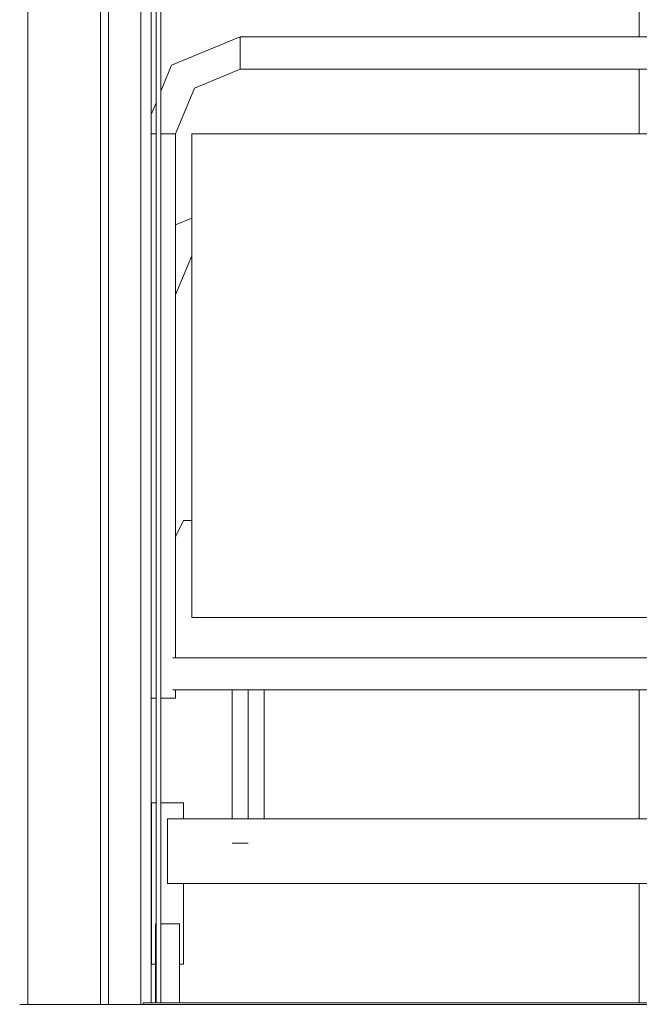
# Model space of a CAD drawing. Header units: millimetres. Extents: x -30280 to 309309, y -17460 to 4378.
# Tile 135 of 256: x 100307 to 101075, y -7786 to -6565. Entities that reach past the tile are written whole.
import ezdxf

# ---------------------------------------------------------------- set-up
doc = ezdxf.new("R2010")
doc.units = ezdxf.units.MM
doc.header["$MEASUREMENT"] = 0
doc.linetypes.add('Wipeout_Contour', pattern=[1000, 0, -1000])
for name, color, linetype, lineweight in [('P1_PLANTA PRIMERA_3_10_ESTR_Fotjats_Pluma_Nº__1', 7, 'Continuous', 5), ('P1_PLANTA PRIMERA_3_12_FAÇ_Façana_Pluma_Nº__7', 7, 'Continuous', 5), ('P1_PLANTA PRIMERA_3_Nuevo_08_E_Envans secs_Pluma_Nº__1', 7, 'Continuous', 5), ('P1_PLANTA PRIMERA_3_Nuevo_08_E_Envans secs_Pluma_Nº__47', 7, 'Continuous', 20), ('P1_PLANTA PRIMERA_3_Nuevo_09_EI_Mobiliari general_Pluma_Nº__1', 7, 'Continuous', 5), ('P1_PLANTA PRIMERA_3_Nuevo_14_PAV_Soft Light Grey 0554_Pluma_Nº__29', 7, 'Continuous', 20)]:
    doc.layers.add(name, color=color, linetype=linetype, lineweight=lineweight)
for name, color, linetype in [('P1_PLANTA PRIMERA_3_12_FAÇ_Façana', 7, 'Continuous'), ('P1_PLANTA PRIMERA_3_Nuevo_08_E_Envans secs', 7, 'Continuous'), ('P1_PLANTA PRIMERA_3_Nuevo_09_EI_Mobiliari general', 7, 'Continuous'), ('P1_PLANTA PRIMERA_3_Nuevo_12_FAÇ_Façana', 7, 'Continuous')]:
    doc.layers.add(name, color=color, linetype=linetype)

msp = doc.modelspace()

# ---------------------------------------------------------------- linework, layer by layer
at = {"layer": 'P1_PLANTA PRIMERA_3_10_ESTR_Fotjats_Pluma_Nº__1', "color": 7, "linetype": 'Continuous', "lineweight": 5, "flags": 128}
msp.add_lwpolyline([(100459.9, -7786.1), (100456.7, -7786.1), (100416.7, -7786.1), (100406.7, -7786.1), (100316.7, -7786.1), (100306.7, -7786.1)], dxfattribs=at)
at = {"layer": 'P1_PLANTA PRIMERA_3_12_FAÇ_Façana_Pluma_Nº__7', "color": 7, "linetype": 'Continuous', "lineweight": 5, "flags": 128}
for points in [[(100316.7, -4436.1), (100316.7, -4486.1), (100316.7, -7786.1)], [(100406.7, -4436.1), (100406.7, -4486.1), (100406.7, -7786.1)]]:
    msp.add_lwpolyline(points, dxfattribs=at)
at = {"layer": 'P1_PLANTA PRIMERA_3_Nuevo_08_E_Envans secs_Pluma_Nº__1', "color": 7, "linetype": 'Continuous', "lineweight": 5, "flags": 128}
for points in [[(100416.7, -4436.1), (100416.7, -4486.1), (100416.7, -7786.1)], [(100456.7, -4436.1), (100456.7, -4486.1), (100456.7, -7786.1)]]:
    msp.add_lwpolyline(points, dxfattribs=at)
at = {"layer": 'P1_PLANTA PRIMERA_3_Nuevo_14_PAV_Soft Light Grey 0554_Pluma_Nº__29', "color": 7, "linetype": 'Continuous', "lineweight": 20}
msp.add_line((100459.9, -7784.1), (100459.9, -7786.1), dxfattribs=at)

# ---------------------------------------------------------------- wipeouts: each hides what was drawn before it
at = {"color": 254, "linetype": 'Wipeout_Contour', "lineweight": 0, "ltscale": 402533.8984}
msp.add_wipeout([(100469.7, -6682.4), (100475.7, -6667.9), (100475.7, -4486.1), (100469.7, -4486.1)], dxfattribs=at).dxf.layer = 'P1_PLANTA PRIMERA_3_12_FAÇ_Façana'
at = {"color": 254, "linetype": 'Wipeout_Contour', "lineweight": 0, "ltscale": 806086.973727}
msp.add_wipeout([(100469.7, -7784.1), (100474.9, -7784.1), (100474.9, -7736.1), (100469.9, -7736.1), (100469.9, -7536.1), (100475.7, -7536.1), (100475.7, -7406.1), (100469.7, -7406.1)], dxfattribs=at).dxf.layer = 'P1_PLANTA PRIMERA_3_12_FAÇ_Façana'
at = {"color": 254, "linetype": 'Wipeout_Contour', "lineweight": 0, "ltscale": 402979.51301}
msp.add_wipeout([(100499.9, -6906.1), (100519.9, -6857.8), (100519.9, -6848.5), (100499.9, -6896.8)], dxfattribs=at).dxf.layer = 'P1_PLANTA PRIMERA_3_Nuevo_09_EI_Mobiliari general'
at = {"color": 254, "linetype": 'Wipeout_Contour', "lineweight": 0, "ltscale": 404836.038206}
msp.add_wipeout([(101383.1, -7356.1), (100496.6, -7356.1), (100496.6, -7396.1), (101383.1, -7396.1)], dxfattribs=at).dxf.layer = 'P1_PLANTA PRIMERA_3_Nuevo_09_EI_Mobiliari general'
at = {"color": 254, "linetype": 'Wipeout_Contour', "lineweight": 0, "ltscale": 404901.148807}
msp.add_wipeout([(100489.9, -7636.1), (101389.9, -7636.1), (101389.9, -7556.1), (100489.9, -7556.1)], dxfattribs=at).dxf.layer = 'P1_PLANTA PRIMERA_3_Nuevo_09_EI_Mobiliari general'

# ---------------------------------------------------------------- next in the draw order: linework, layer by layer
at = {"layer": 'P1_PLANTA PRIMERA_3_Nuevo_09_EI_Mobiliari general_Pluma_Nº__1', "color": 7, "linetype": 'Continuous', "lineweight": 5}
for p, q in [((100589.9, -7586.1), (100569.9, -7586.1)), ((100474.9, -7776.5), (100474.9, -7751.5)), ((100474.9, -7784.1), (100474.9, -7776.5))]:
    msp.add_line(p, q, dxfattribs=at)

# ---------------------------------------------------------------- next in the draw order: wipeouts: each hides what was drawn before it
at = {"color": 254, "linetype": 'Wipeout_Contour', "lineweight": 0, "ltscale": 402890.975761}
msp.add_wipeout([(100473.7, -6706.1), (100473.7, -7406.1), (100475.7, -7406.1), (100475.7, -6706.1)], dxfattribs=at).dxf.layer = 'P1_PLANTA PRIMERA_3_Nuevo_09_EI_Mobiliari general'
at = {"color": 254, "linetype": 'Wipeout_Contour', "lineweight": 0, "ltscale": 503722.174468}
msp.add_wipeout([(100499.9, -6896.8), (100519.9, -6848.5), (100519.9, -6846.1), (100513.5, -6839.7), (100499.9, -6872.7)], dxfattribs=at).dxf.layer = 'P1_PLANTA PRIMERA_3_Nuevo_09_EI_Mobiliari general'
at = {"color": 254, "linetype": 'Wipeout_Contour', "lineweight": 0, "ltscale": 403509.211045}
msp.add_wipeout([(100609.9, -7396.1), (100589.9, -7396.1), (100589.9, -7556.1), (100609.9, -7556.1)], dxfattribs=at).dxf.layer = 'P1_PLANTA PRIMERA_3_Nuevo_09_EI_Mobiliari general'
at = {"color": 254, "linetype": 'Wipeout_Contour', "lineweight": 0, "ltscale": 503825.861768}
msp.add_wipeout([(100473.7, -7736.1), (100474.9, -7736.1), (100474.9, -7686.1), (100475.7, -7536.1), (100473.7, -7536.1)], dxfattribs=at).dxf.layer = 'P1_PLANTA PRIMERA_3_Nuevo_09_EI_Mobiliari general'
at = {"color": 254, "linetype": 'Wipeout_Contour', "lineweight": 0, "ltscale": 403163.325789}
msp.add_wipeout([(100506, -7536.1), (100506, -7556.1), (100509.9, -7556.1), (100509.9, -7536.1)], dxfattribs=at).dxf.layer = 'P1_PLANTA PRIMERA_3_Nuevo_09_EI_Mobiliari general'
at = {"color": 254, "linetype": 'Wipeout_Contour', "lineweight": 0, "ltscale": 403205.68621}
msp.add_wipeout([(100506, -7736.1), (100509.9, -7736.1), (100509.9, -7636.1), (100506, -7636.1)], dxfattribs=at).dxf.layer = 'P1_PLANTA PRIMERA_3_Nuevo_09_EI_Mobiliari general'
at = {"color": 254, "linetype": 'Wipeout_Contour', "lineweight": 0, "ltscale": 403175.993546}
msp.add_wipeout([(100481.7, -7784.1), (100504.9, -7784.1), (100504.9, -7776.5), (100481.7, -7776.5)], dxfattribs=at).dxf.layer = 'P1_PLANTA PRIMERA_3_Nuevo_09_EI_Mobiliari general'

# ---------------------------------------------------------------- next in the draw order: linework, layer by layer
at = {"layer": 'P1_PLANTA PRIMERA_3_Nuevo_14_PAV_Soft Light Grey 0554_Pluma_Nº__29', "color": 7, "linetype": 'Continuous', "lineweight": 20, "flags": 128}
msp.add_lwpolyline([(100481.7, -7784.1), (100475.7, -7784.1), (100469.7, -7784.1), (100459.9, -7784.1)], dxfattribs=at)

# ---------------------------------------------------------------- next in the draw order: wipeouts: each hides what was drawn before it
at = {"color": 254, "linetype": 'Wipeout_Contour', "lineweight": 0, "ltscale": 404476.613552}
msp.add_wipeout([(101074.9, -7396.1), (100609.9, -7396.1), (100609.9, -7556.1), (101074.9, -7556.1)], dxfattribs=at).dxf.layer = 'P1_PLANTA PRIMERA_3_Nuevo_08_E_Envans secs'
at = {"color": 254, "linetype": 'Wipeout_Contour', "lineweight": 0, "ltscale": 402879.005295}
msp.add_wipeout([(100473.7, -6706.1), (100469.7, -6706.1), (100469.7, -7406.1), (100473.7, -7406.1)], dxfattribs=at).dxf.layer = 'P1_PLANTA PRIMERA_3_Nuevo_09_EI_Mobiliari general'
at = {"color": 254, "linetype": 'Wipeout_Contour', "lineweight": 0, "ltscale": 302250.292872}
msp.add_wipeout([(100513.5, -6839.7), (100519.9, -6846.1), (100519.9, -6837.1)], dxfattribs=at).dxf.layer = 'P1_PLANTA PRIMERA_3_Nuevo_09_EI_Mobiliari general'
at = {"color": 254, "linetype": 'Wipeout_Contour', "lineweight": 0, "ltscale": 403429.431143}
msp.add_wipeout([(100569.9, -7396.1), (100569.9, -7556.1), (100589.9, -7556.1), (100589.9, -7396.1)], dxfattribs=at).dxf.layer = 'P1_PLANTA PRIMERA_3_Nuevo_09_EI_Mobiliari general'
at = {"color": 254, "linetype": 'Wipeout_Contour', "lineweight": 0, "ltscale": 403046.328417}
msp.add_wipeout([(100473.7, -7736.1), (100473.7, -7536.1), (100469.9, -7536.1), (100469.9, -7736.1)], dxfattribs=at).dxf.layer = 'P1_PLANTA PRIMERA_3_Nuevo_09_EI_Mobiliari general'
at = {"color": 254, "linetype": 'Wipeout_Contour', "lineweight": 0, "ltscale": 403135.764039}
msp.add_wipeout([(100496, -7556.1), (100506, -7556.1), (100506, -7536.1), (100496, -7536.1)], dxfattribs=at).dxf.layer = 'P1_PLANTA PRIMERA_3_Nuevo_09_EI_Mobiliari general'
at = {"color": 254, "linetype": 'Wipeout_Contour', "lineweight": 0, "ltscale": 604774.021612}
msp.add_wipeout([(100506, -7636.1), (100496, -7636.1), (100496, -7686.1), (100504.9, -7686.1), (100504.9, -7736.1), (100506, -7736.1)], dxfattribs=at).dxf.layer = 'P1_PLANTA PRIMERA_3_Nuevo_09_EI_Mobiliari general'
at = {"color": 254, "linetype": 'Wipeout_Contour', "lineweight": 0, "ltscale": 403170.976679}
msp.add_wipeout([(100504.9, -7751.5), (100481.7, -7751.5), (100481.7, -7776.5), (100504.9, -7776.5)], dxfattribs=at).dxf.layer = 'P1_PLANTA PRIMERA_3_Nuevo_09_EI_Mobiliari general'

# ---------------------------------------------------------------- next in the draw order: linework, layer by layer
at = {"layer": 'P1_PLANTA PRIMERA_3_Nuevo_08_E_Envans secs_Pluma_Nº__47', "color": 7, "linetype": 'Continuous', "lineweight": 20}
msp.add_line((101074.9, -7556.1), (101074.9, -7396.1), dxfattribs=at)
at = {"layer": 'P1_PLANTA PRIMERA_3_Nuevo_09_EI_Mobiliari general_Pluma_Nº__1', "color": 7, "linetype": 'Continuous', "lineweight": 5}
for p, q in [((100589.9, -7556.1), (100589.9, -7396.1)), ((100609.9, -7556.1), (100609.9, -7396.1)), ((100473.7, -7406.1), (100469.7, -7406.1)), ((100473.7, -7536.1), (100469.9, -7536.1)), ((100469.9, -7736.1), (100469.9, -7536.1)), ((100474.9, -7695.6), (100474.9, -7686.1)), ((100474.9, -7720.6), (100474.9, -7695.6)), ((100474.9, -7751.5), (100474.9, -7720.6)), ((100473.7, -7736.1), (100469.9, -7736.1)), ((100474.9, -7736.1), (100473.7, -7736.1))]:
    msp.add_line(p, q, dxfattribs=at)

# ---------------------------------------------------------------- next in the draw order: wipeouts: each hides what was drawn before it
at = {"color": 254, "linetype": 'Wipeout_Contour', "lineweight": 0, "ltscale": 402950.361168}
msp.add_wipeout([(100504.8, -6831), (100499.9, -6842.8), (100499.9, -6872.7), (100513.5, -6839.7)], dxfattribs=at).dxf.layer = 'P1_PLANTA PRIMERA_3_Nuevo_09_EI_Mobiliari general'
at = {"color": 254, "linetype": 'Wipeout_Contour', "lineweight": 0, "ltscale": 806228.352568}
msp.add_wipeout([(100483.7, -7536.1), (100483.7, -7686.1), (100496, -7686.1), (100496, -7636.1), (100489.9, -7636.1), (100489.9, -7556.1), (100496, -7556.1), (100496, -7536.1)], dxfattribs=at).dxf.layer = 'P1_PLANTA PRIMERA_3_Nuevo_09_EI_Mobiliari general'
at = {"color": 254, "linetype": 'Wipeout_Contour', "lineweight": 0, "ltscale": 403162.381578}
msp.add_wipeout([(100504.9, -7720.6), (100481.7, -7720.6), (100481.7, -7751.5), (100504.9, -7751.5)], dxfattribs=at).dxf.layer = 'P1_PLANTA PRIMERA_3_Nuevo_09_EI_Mobiliari general'

# ---------------------------------------------------------------- next in the draw order: wipeouts: each hides what was drawn before it
at = {"color": 254, "linetype": 'Wipeout_Contour', "lineweight": 0, "ltscale": 402985.451013}
msp.add_wipeout([(100504.8, -6831), (100513.5, -6839.7), (100519.9, -6837.1), (100519.9, -6824.7)], dxfattribs=at).dxf.layer = 'P1_PLANTA PRIMERA_3_Nuevo_09_EI_Mobiliari general'
at = {"color": 254, "linetype": 'Wipeout_Contour', "lineweight": 0, "ltscale": 403082.179623}
msp.add_wipeout([(100481.7, -7536.1), (100481.7, -7686.1), (100483.7, -7686.1), (100483.7, -7536.1)], dxfattribs=at).dxf.layer = 'P1_PLANTA PRIMERA_3_Nuevo_09_EI_Mobiliari general'
at = {"color": 254, "linetype": 'Wipeout_Contour', "lineweight": 0, "ltscale": 403153.814038}
msp.add_wipeout([(100504.9, -7695.6), (100481.7, -7695.6), (100481.7, -7720.6), (100504.9, -7720.6)], dxfattribs=at).dxf.layer = 'P1_PLANTA PRIMERA_3_Nuevo_09_EI_Mobiliari general'

# ---------------------------------------------------------------- next in the draw order: wipeouts: each hides what was drawn before it
at = {"color": 254, "linetype": 'Wipeout_Contour', "lineweight": 0, "ltscale": 302201.103641}
msp.add_wipeout([(100499.9, -6826.1), (100499.9, -6842.8), (100504.8, -6831)], dxfattribs=at).dxf.layer = 'P1_PLANTA PRIMERA_3_Nuevo_09_EI_Mobiliari general'
at = {"color": 254, "linetype": 'Wipeout_Contour', "lineweight": 0, "ltscale": 403148.532777}
msp.add_wipeout([(100504.9, -7686.1), (100481.7, -7686.1), (100481.7, -7695.6), (100504.9, -7695.6)], dxfattribs=at).dxf.layer = 'P1_PLANTA PRIMERA_3_Nuevo_09_EI_Mobiliari general'

# ---------------------------------------------------------------- next in the draw order: linework, layer by layer
at = {"layer": 'P1_PLANTA PRIMERA_3_Nuevo_09_EI_Mobiliari general_Pluma_Nº__1', "color": 7, "linetype": 'Continuous', "lineweight": 5}
msp.add_line((100474.9, -7686.1), (100475.7, -7686.1), dxfattribs=at)

# ---------------------------------------------------------------- next in the draw order: wipeouts: each hides what was drawn before it
at = {"color": 254, "linetype": 'Wipeout_Contour', "lineweight": 0, "ltscale": 605952.772296}
msp.add_wipeout([(100504.9, -7784.1), (101074.9, -7784.1), (101074.9, -7636.1), (100509.9, -7636.1), (100509.9, -7736.1), (100504.9, -7736.1)], dxfattribs=at).dxf.layer = 'P1_PLANTA PRIMERA_3_Nuevo_08_E_Envans secs'
at = {"color": 254, "linetype": 'Wipeout_Contour', "lineweight": 0, "ltscale": 503701.425277}
msp.add_wipeout([(100499.9, -6826.1), (100504.8, -6831), (100519.9, -6824.7), (100519.9, -6814.7), (100499.9, -6823)], dxfattribs=at).dxf.layer = 'P1_PLANTA PRIMERA_3_Nuevo_09_EI_Mobiliari general'

# ---------------------------------------------------------------- next in the draw order: linework, layer by layer
at = {"layer": 'P1_PLANTA PRIMERA_3_Nuevo_08_E_Envans secs_Pluma_Nº__47', "color": 7, "linetype": 'Continuous', "lineweight": 20}
msp.add_line((101074.9, -7784.1), (101074.9, -7636.1), dxfattribs=at)
at = {"layer": 'P1_PLANTA PRIMERA_3_Nuevo_09_EI_Mobiliari general_Pluma_Nº__1', "color": 7, "linetype": 'Continuous', "lineweight": 5}
for p, q in [((100489.9, -7636.1), (101389.9, -7636.1)), ((100509.9, -7736.1), (100509.9, -7636.1)), ((100481.7, -7686.1), (100504.9, -7686.1)), ((100504.9, -7695.6), (100504.9, -7686.1)), ((100504.9, -7720.6), (100504.9, -7695.6)), ((100504.9, -7751.5), (100504.9, -7720.6)), ((100506, -7736.1), (100504.9, -7736.1)), ((100509.9, -7736.1), (100506, -7736.1)), ((100504.9, -7776.5), (100504.9, -7751.5)), ((100504.9, -7784.1), (100504.9, -7776.5))]:
    msp.add_line(p, q, dxfattribs=at)
at = {"layer": 'P1_PLANTA PRIMERA_3_Nuevo_14_PAV_Soft Light Grey 0554_Pluma_Nº__29', "color": 7, "linetype": 'Continuous', "lineweight": 20}
for p, q in [((104107.9, -7786.1), (100459.9, -7786.1)), ((104107.9, -7784.1), (100481.7, -7784.1))]:
    msp.add_line(p, q, dxfattribs=at)

# ---------------------------------------------------------------- next in the draw order: wipeouts: each hides what was drawn before it
at = {"color": 254, "linetype": 'Wipeout_Contour', "lineweight": 0, "ltscale": 402963.095915}
msp.add_wipeout([(100499.9, -6819.2), (100499.9, -6823), (100519.9, -6814.7), (100519.9, -6810.9)], dxfattribs=at).dxf.layer = 'P1_PLANTA PRIMERA_3_Nuevo_09_EI_Mobiliari general'

# ---------------------------------------------------------------- next in the draw order: wipeouts: each hides what was drawn before it
at = {"color": 254, "linetype": 'Wipeout_Contour', "lineweight": 0, "ltscale": 806057.912695}
msp.add_wipeout([(100499.9, -6706.1), (100496, -6706.1), (100496, -7406.1), (100499.9, -7406.1), (100499.9, -7396.1), (100496.6, -7396.1), (100496.6, -7356.1), (100499.9, -7356.1)], dxfattribs=at).dxf.layer = 'P1_PLANTA PRIMERA_3_Nuevo_09_EI_Mobiliari general'

# ---------------------------------------------------------------- next in the draw order: wipeouts: each hides what was drawn before it
at = {"color": 254, "linetype": 'Wipeout_Contour', "lineweight": 0, "ltscale": 402956.268391}
msp.add_wipeout([(100496, -7406.1), (100496, -6706.1), (100486, -6706.1), (100486, -7406.1)], dxfattribs=at).dxf.layer = 'P1_PLANTA PRIMERA_3_Nuevo_09_EI_Mobiliari general'

# ---------------------------------------------------------------- next in the draw order: wipeouts: each hides what was drawn before it
at = {"color": 254, "linetype": 'Wipeout_Contour', "lineweight": 0, "ltscale": 402925.945689}
msp.add_wipeout([(100523.3, -6649.5), (100520.6, -6646.8), (100496, -6706.1), (100499.9, -6706.1)], dxfattribs=at).dxf.layer = 'P1_PLANTA PRIMERA_3_Nuevo_09_EI_Mobiliari general'
at = {"color": 254, "linetype": 'Wipeout_Contour', "lineweight": 0, "ltscale": 402927.606673}
msp.add_wipeout([(100486, -6706.1), (100481.7, -6706.1), (100481.7, -7406.1), (100486, -7406.1)], dxfattribs=at).dxf.layer = 'P1_PLANTA PRIMERA_3_Nuevo_09_EI_Mobiliari general'

# ---------------------------------------------------------------- next in the draw order: wipeouts: each hides what was drawn before it
at = {"color": 254, "linetype": 'Wipeout_Contour', "lineweight": 0, "ltscale": 806343.32274}
msp.add_wipeout([(100481.7, -7406.1), (100481.7, -7536.1), (100509.9, -7536.1), (100509.9, -7556.1), (100569.9, -7556.1), (100569.9, -7396.1), (100499.9, -7396.1), (100499.9, -7406.1)], dxfattribs=at).dxf.layer = 'P1_PLANTA PRIMERA_3_Nuevo_08_E_Envans secs'
at = {"color": 254, "linetype": 'Wipeout_Contour', "lineweight": 0, "ltscale": 403078.565322}
msp.add_wipeout([(100579.9, -6626.1), (100579.9, -6622.2), (100520.6, -6646.8), (100523.3, -6649.5)], dxfattribs=at).dxf.layer = 'P1_PLANTA PRIMERA_3_Nuevo_09_EI_Mobiliari general'
at = {"color": 254, "linetype": 'Wipeout_Contour', "lineweight": 0, "ltscale": 302094.88342}
msp.add_wipeout([(100473.7, -6706.1), (100475.7, -6706.1), (100475.7, -6701.2)], dxfattribs=at).dxf.layer = 'P1_PLANTA PRIMERA_3_Nuevo_09_EI_Mobiliari general'

# ---------------------------------------------------------------- next in the draw order: linework, layer by layer
at = {"layer": 'P1_PLANTA PRIMERA_3_Nuevo_09_EI_Mobiliari general_Pluma_Nº__1', "color": 7, "linetype": 'Continuous', "lineweight": 5}
for p, q in [((100496.6, -7396.1), (101383.1, -7396.1)), ((100499.9, -7406.1), (100499.9, -7396.1)), ((100569.9, -7556.1), (100569.9, -7396.1)), ((100475.7, -7406.1), (100473.7, -7406.1)), ((100486, -7406.1), (100481.7, -7406.1)), ((100496, -7406.1), (100486, -7406.1)), ((100499.9, -7406.1), (100496, -7406.1)), ((100475.7, -7536.1), (100473.7, -7536.1)), ((100483.7, -7536.1), (100481.7, -7536.1)), ((100496, -7536.1), (100483.7, -7536.1)), ((100506, -7536.1), (100496, -7536.1)), ((100509.9, -7536.1), (100506, -7536.1)), ((100509.9, -7556.1), (100509.9, -7536.1)), ((100489.9, -7636.1), (100489.9, -7556.1)), ((100489.9, -7556.1), (101389.9, -7556.1))]:
    msp.add_line(p, q, dxfattribs=at)

# ---------------------------------------------------------------- next in the draw order: wipeouts: each hides what was drawn before it
at = {"color": 254, "linetype": 'Wipeout_Contour', "lineweight": 0, "ltscale": 402901.721876}
msp.add_wipeout([(100520.6, -6646.8), (100513.5, -6639.7), (100486, -6706.1), (100496, -6706.1)], dxfattribs=at).dxf.layer = 'P1_PLANTA PRIMERA_3_Nuevo_09_EI_Mobiliari general'

# ---------------------------------------------------------------- next in the draw order: wipeouts: each hides what was drawn before it
at = {"color": 254, "linetype": 'Wipeout_Contour', "lineweight": 0, "ltscale": 403067.204566}
msp.add_wipeout([(100579.9, -6622.2), (100579.9, -6612.2), (100513.5, -6639.7), (100520.6, -6646.8)], dxfattribs=at).dxf.layer = 'P1_PLANTA PRIMERA_3_Nuevo_09_EI_Mobiliari general'
at = {"color": 254, "linetype": 'Wipeout_Contour', "lineweight": 0, "ltscale": 404732.627349}
msp.add_wipeout([(100519.9, -7306.1), (101359.9, -7306.1), (101359.9, -6706.1), (100519.9, -6706.1)], dxfattribs=at).dxf.layer = 'P1_PLANTA PRIMERA_3_Nuevo_09_EI_Mobiliari general'

# ---------------------------------------------------------------- next in the draw order: wipeouts: each hides what was drawn before it
at = {"color": 254, "linetype": 'Wipeout_Contour', "lineweight": 0, "ltscale": 503575.229077}
msp.add_wipeout([(100481.7, -6706.1), (100486, -6706.1), (100513.5, -6639.7), (100504.8, -6631), (100481.7, -6686.7)], dxfattribs=at).dxf.layer = 'P1_PLANTA PRIMERA_3_Nuevo_09_EI_Mobiliari general'
at = {"color": 254, "linetype": 'Wipeout_Contour', "lineweight": 0, "ltscale": 1011997.733698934}
msp.add_wipeout([(100509.9, -7186.1), (100499.9, -7206.1), (100499.9, -7356.1), (101379.9, -7356.1), (101379.9, -7206.1), (101369.9, -7186.1), (101359.9, -7186.1), (101359.9, -7306.1), (100519.9, -7306.1), (100519.9, -7186.1)], dxfattribs=at).dxf.layer = 'P1_PLANTA PRIMERA_3_Nuevo_09_EI_Mobiliari general'

# ---------------------------------------------------------------- next in the draw order: linework, layer by layer
at = {"layer": 'P1_PLANTA PRIMERA_3_Nuevo_09_EI_Mobiliari general_Pluma_Nº__1', "color": 7, "linetype": 'Continuous', "lineweight": 5}
for p, q in [((100519.9, -7306.1), (101359.9, -7306.1)), ((100496.6, -7356.1), (101383.1, -7356.1))]:
    msp.add_line(p, q, dxfattribs=at)

# ---------------------------------------------------------------- next in the draw order: wipeouts: each hides what was drawn before it
at = {"color": 254, "linetype": 'Wipeout_Contour', "lineweight": 0, "ltscale": 503791.120105}
msp.add_wipeout([(100519.9, -6857.8), (100499.9, -6906.1), (100499.9, -7206.1), (100509.9, -7186.1), (100519.9, -7186.1)], dxfattribs=at).dxf.layer = 'P1_PLANTA PRIMERA_3_Nuevo_08_E_Envans secs'
at = {"color": 254, "linetype": 'Wipeout_Contour', "lineweight": 0, "ltscale": 403048.909485}
msp.add_wipeout([(100579.9, -6612.2), (100579.9, -6599.9), (100504.8, -6631), (100513.5, -6639.7)], dxfattribs=at).dxf.layer = 'P1_PLANTA PRIMERA_3_Nuevo_09_EI_Mobiliari general'
at = {"color": 254, "linetype": 'Wipeout_Contour', "lineweight": 0, "ltscale": 503478.816626}
msp.add_wipeout([(100469.7, -6691.6), (100469.7, -6706.1), (100473.7, -6706.1), (100475.7, -6701.2), (100475.7, -6677.1)], dxfattribs=at).dxf.layer = 'P1_PLANTA PRIMERA_3_Nuevo_09_EI_Mobiliari general'

# ---------------------------------------------------------------- next in the draw order: linework, layer by layer
at = {"layer": 'P1_PLANTA PRIMERA_3_Nuevo_09_EI_Mobiliari general_Pluma_Nº__1', "color": 7, "linetype": 'Continuous', "lineweight": 5}
for p, q in [((100473.7, -6706.1), (100469.7, -6706.1)), ((100475.7, -6706.1), (100473.7, -6706.1)), ((100486, -6706.1), (100481.7, -6706.1)), ((100499.9, -6906.1), (100519.9, -6857.8)), ((100499.9, -7206.1), (100509.9, -7186.1)), ((100509.9, -7186.1), (100519.9, -7186.1))]:
    msp.add_line(p, q, dxfattribs=at)

# ---------------------------------------------------------------- next in the draw order: wipeouts: each hides what was drawn before it
at = {"color": 254, "linetype": 'Wipeout_Contour', "lineweight": 0, "ltscale": 402845.591816}
msp.add_wipeout([(100497.7, -6623.9), (100481.7, -6662.6), (100481.7, -6686.7), (100504.8, -6631)], dxfattribs=at).dxf.layer = 'P1_PLANTA PRIMERA_3_Nuevo_09_EI_Mobiliari general'

# ---------------------------------------------------------------- next in the draw order: wipeouts: each hides what was drawn before it
at = {"color": 254, "linetype": 'Wipeout_Contour', "lineweight": 0, "ltscale": 403030.65596}
msp.add_wipeout([(100579.9, -6599.9), (100579.9, -6589.9), (100497.7, -6623.9), (100504.8, -6631)], dxfattribs=at).dxf.layer = 'P1_PLANTA PRIMERA_3_Nuevo_09_EI_Mobiliari general'

# ---------------------------------------------------------------- next in the draw order: wipeouts: each hides what was drawn before it
at = {"color": 254, "linetype": 'Wipeout_Contour', "lineweight": 0, "ltscale": 402832.858565}
msp.add_wipeout([(100495, -6621.2), (100481.7, -6653.4), (100481.7, -6662.6), (100497.7, -6623.9)], dxfattribs=at).dxf.layer = 'P1_PLANTA PRIMERA_3_Nuevo_09_EI_Mobiliari general'

# ---------------------------------------------------------------- next in the draw order: wipeouts: each hides what was drawn before it
at = {"color": 254, "linetype": 'Wipeout_Contour', "lineweight": 0, "ltscale": 403019.409718}
msp.add_wipeout([(100579.9, -6589.9), (100579.9, -6586.1), (100495, -6621.2), (100497.7, -6623.9)], dxfattribs=at).dxf.layer = 'P1_PLANTA PRIMERA_3_Nuevo_09_EI_Mobiliari general'
at = {"color": 254, "linetype": 'Wipeout_Contour', "lineweight": 0, "ltscale": 402777.908587}
msp.add_wipeout([(100475.7, -6667.9), (100469.7, -6682.4), (100469.7, -6691.6), (100475.7, -6677.1)], dxfattribs=at).dxf.layer = 'P1_PLANTA PRIMERA_3_Nuevo_09_EI_Mobiliari general'

# ---------------------------------------------------------------- next in the draw order: linework, layer by layer
at = {"layer": 'P1_PLANTA PRIMERA_3_Nuevo_08_E_Envans secs_Pluma_Nº__1', "color": 7, "linetype": 'Continuous', "lineweight": 5}
msp.add_line((100469.7, -4486.1), (100469.7, -7784.1), dxfattribs=at)
at = {"layer": 'P1_PLANTA PRIMERA_3_Nuevo_09_EI_Mobiliari general_Pluma_Nº__1', "color": 7, "linetype": 'Continuous', "lineweight": 5}
msp.add_line((100469.7, -6682.4), (100475.7, -6667.9), dxfattribs=at)

# ---------------------------------------------------------------- next in the draw order: wipeouts: each hides what was drawn before it
at = {"color": 254, "linetype": 'Wipeout_Contour', "lineweight": 0, "ltscale": 404627.944491}
msp.add_wipeout([(100579.9, -6626.1), (101299.9, -6626.1), (101299.9, -6622.2), (100579.9, -6622.2)], dxfattribs=at).dxf.layer = 'P1_PLANTA PRIMERA_3_Nuevo_09_EI_Mobiliari general'

# ---------------------------------------------------------------- next in the draw order: wipeouts: each hides what was drawn before it
at = {"color": 254, "linetype": 'Wipeout_Contour', "lineweight": 0, "ltscale": 404626.135906}
msp.add_wipeout([(100579.9, -6622.2), (101299.9, -6622.2), (101299.9, -6612.2), (100579.9, -6612.2)], dxfattribs=at).dxf.layer = 'P1_PLANTA PRIMERA_3_Nuevo_09_EI_Mobiliari general'

# ---------------------------------------------------------------- next in the draw order: wipeouts: each hides what was drawn before it
at = {"color": 254, "linetype": 'Wipeout_Contour', "lineweight": 0, "ltscale": 404623.213109}
msp.add_wipeout([(100579.9, -6612.2), (101299.9, -6612.2), (101299.9, -6599.9), (100579.9, -6599.9)], dxfattribs=at).dxf.layer = 'P1_PLANTA PRIMERA_3_Nuevo_09_EI_Mobiliari general'
at = {"color": 254, "linetype": 'Wipeout_Contour', "lineweight": 0, "ltscale": 507242.174958}
msp.add_wipeout([(101074.9, -6626.1), (101074.9, -6706.1), (101348.9, -6706.1), (101348.9, -6646.4), (101299.9, -6626.1)], dxfattribs=at).dxf.layer = 'P1_PLANTA PRIMERA_3_Nuevo_12_FAÇ_Façana'

# ---------------------------------------------------------------- next in the draw order: wipeouts: each hides what was drawn before it
at = {"color": 254, "linetype": 'Wipeout_Contour', "lineweight": 0, "ltscale": 404620.294712}
msp.add_wipeout([(100579.9, -6599.9), (101299.9, -6599.9), (101299.9, -6589.9), (100579.9, -6589.9)], dxfattribs=at).dxf.layer = 'P1_PLANTA PRIMERA_3_Nuevo_09_EI_Mobiliari general'

# ---------------------------------------------------------------- next in the draw order: wipeouts: each hides what was drawn before it
at = {"color": 254, "linetype": 'Wipeout_Contour', "lineweight": 0, "ltscale": 404618.493241}
msp.add_wipeout([(100579.9, -6589.9), (101299.9, -6589.9), (101299.9, -6586.1), (100579.9, -6586.1)], dxfattribs=at).dxf.layer = 'P1_PLANTA PRIMERA_3_Nuevo_09_EI_Mobiliari general'

# ---------------------------------------------------------------- next in the draw order: wipeouts: each hides what was drawn before it
at = {"color": 254, "linetype": 'Wipeout_Contour', "lineweight": 0, "ltscale": 605339.206918}
msp.add_wipeout([(100481.7, -6653.4), (100495, -6621.2), (100579.9, -6586.1), (101074.9, -6586.1), (101074.9, -5339.1), (100481.7, -5339.1)], dxfattribs=at).dxf.layer = 'P1_PLANTA PRIMERA_3_Nuevo_08_E_Envans secs'

# ---------------------------------------------------------------- next in the draw order: linework, layer by layer
at = {"layer": 'P1_PLANTA PRIMERA_3_Nuevo_08_E_Envans secs_Pluma_Nº__1', "color": 7, "linetype": 'Continuous', "lineweight": 5}
for p, q in [((100475.7, -4486.1), (100475.7, -7784.1)), ((100481.7, -5339.1), (100481.7, -7784.1))]:
    msp.add_line(p, q, dxfattribs=at)
at = {"layer": 'P1_PLANTA PRIMERA_3_Nuevo_08_E_Envans secs_Pluma_Nº__47', "color": 7, "linetype": 'Continuous', "lineweight": 20}
msp.add_line((101074.9, -6586.1), (101074.9, -5339.1), dxfattribs=at)
at = {"layer": 'P1_PLANTA PRIMERA_3_Nuevo_09_EI_Mobiliari general_Pluma_Nº__1', "color": 7, "linetype": 'Continuous', "lineweight": 5}
for p, q in [((100579.9, -6589.9), (100579.9, -6586.1)), ((100579.9, -6586.1), (101299.9, -6586.1)), ((100579.9, -6599.9), (100579.9, -6589.9)), ((100579.9, -6612.2), (100579.9, -6599.9))]:
    msp.add_line(p, q, dxfattribs=at)

# ---------------------------------------------------------------- next in the draw order: wipeouts: each hides what was drawn before it
at = {"color": 254, "linetype": 'Wipeout_Contour', "lineweight": 0, "ltscale": 807079.478556}
msp.add_wipeout([(100499.9, -6819.2), (100519.9, -6810.9), (100519.9, -6706.1), (101074.9, -6706.1), (101074.9, -6626.1), (100579.9, -6626.1), (100523.3, -6649.5), (100499.9, -6706.1)], dxfattribs=at).dxf.layer = 'P1_PLANTA PRIMERA_3_Nuevo_08_E_Envans secs'

# ---------------------------------------------------------------- next in the draw order: linework, layer by layer
at = {"layer": 'P1_PLANTA PRIMERA_3_Nuevo_08_E_Envans secs_Pluma_Nº__47', "color": 7, "linetype": 'Continuous', "lineweight": 20}
msp.add_line((101074.9, -6706.1), (101074.9, -6626.1), dxfattribs=at)
at = {"layer": 'P1_PLANTA PRIMERA_3_Nuevo_09_EI_Mobiliari general_Pluma_Nº__1', "color": 7, "linetype": 'Continuous', "lineweight": 5}
for p, q in [((100495, -6621.2), (100579.9, -6586.1)), ((100579.9, -6622.2), (100579.9, -6612.2)), ((100481.7, -6653.4), (100495, -6621.2)), ((100523.3, -6649.5), (100579.9, -6626.1)), ((100579.9, -6626.1), (100579.9, -6622.2)), ((100579.9, -6626.1), (101299.9, -6626.1)), ((100499.9, -6706.1), (100523.3, -6649.5)), ((100496, -6706.1), (100486, -6706.1)), ((100499.9, -6706.1), (100496, -6706.1)), ((100499.9, -7356.1), (100499.9, -6706.1)), ((101359.9, -6706.1), (100519.9, -6706.1)), ((100519.9, -6706.1), (100519.9, -7306.1)), ((100499.9, -6819.2), (100519.9, -6810.9))]:
    msp.add_line(p, q, dxfattribs=at)

doc.saveas('drawing.dxf')
